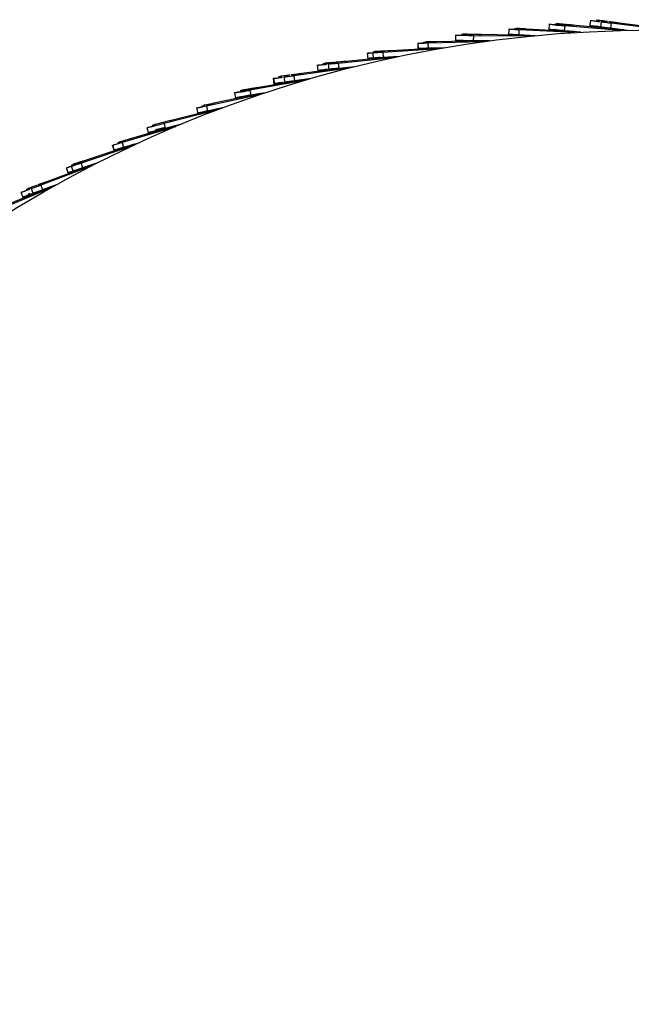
# Model space of a CAD drawing. Header units: millimetres. Extents: x 5 to 415, y 5 to 292.
# Tile 13 of 79: x 54 to 66, y 62 to 81. Entities that reach past the tile are written whole.
import ezdxf

# ---------------------------------------------------------------- set-up
doc = ezdxf.new("R2010")
doc.units = ezdxf.units.MM

msp = doc.modelspace()

# ---------------------------------------------------------------- linework, layer by layer
at = {"color": 7, "linetype": 'Continuous', "lineweight": 25}
for p, q in [((64.416, 81.353), (64.405, 81.228)), ((64.43, 81.341), (64.432, 81.341)), ((64.572, 81.366), (64.569, 81.327)), ((64.723, 81.314), (64.714, 81.214)), ((65.824, 81.219), (64.723, 81.314)), ((64.879, 81.325), (64.877, 81.301)), ((65.883, 81.232), (64.879, 81.325)), ((65.231, 81.427), (65.216, 81.302)), ((65.352, 81.432), (65.348, 81.399)), ((65.389, 81.434), (65.384, 81.395)), ((65.447, 81.4), (65.431, 81.276)), ((65.604, 81.406), (65.599, 81.368)), ((65.644, 81.363), (65.631, 81.263)), ((66.741, 81.226), (65.644, 81.363)), ((65.801, 81.368), (65.797, 81.343)), ((66.746, 81.244), (65.801, 81.368)), ((62.557, 81.133), (62.556, 81.008)), ((62.677, 81.152), (62.676, 81.119)), ((62.713, 81.158), (62.712, 81.118)), ((62.908, 81.116), (62.907, 81.016)), ((64.013, 81.104), (62.908, 81.116)), ((63.027, 81.133), (63.027, 81.115)), ((63.063, 81.139), (63.063, 81.114)), ((64.017, 81.122), (63.063, 81.139)), ((63.614, 81.254), (63.607, 81.129)), ((63.81, 81.132), (63.73, 81.136)), ((63.734, 81.268), (63.732, 81.236)), ((63.82, 81.133), (63.738, 81.138)), ((63.77, 81.272), (63.768, 81.234)), ((63.813, 81.232), (63.808, 81.132)), ((64.138, 81.116), (63.808, 81.132)), ((63.81, 81.132), (63.81, 81.132)), ((64.006, 81.122), (63.81, 81.132)), ((64.917, 81.178), (63.813, 81.232)), ((63.933, 81.245), (63.824, 81.251)), ((63.969, 81.243), (63.933, 81.245)), ((63.969, 81.249), (63.968, 81.225)), ((64.923, 81.196), (63.969, 81.249)), ((65.043, 81.186), (64.714, 81.214)), ((64.715, 81.214), (64.715, 81.214)), ((64.912, 81.197), (64.715, 81.214)), ((65.961, 81.222), (65.631, 81.263)), ((65.633, 81.263), (65.633, 81.263)), ((65.871, 81.233), (65.633, 81.263)), ((61.805, 80.974), (61.809, 80.849)), ((61.807, 80.974), (61.81, 80.849)), ((61.924, 80.996), (61.925, 80.964)), ((61.925, 80.997), (61.926, 80.965)), ((61.96, 81.004), (61.961, 80.965)), ((61.961, 81.004), (61.962, 80.965)), ((63.112, 80.995), (62.007, 80.967)), ((62.007, 80.967), (62.01, 80.867)), ((63.115, 81.014), (62.161, 80.995)), ((62.161, 80.995), (62.162, 80.971)), ((63.237, 81.012), (62.907, 81.016)), ((62.908, 81.016), (62.908, 81.016)), ((63.104, 81.014), (62.908, 81.016)), ((60.803, 80.776), (60.811, 80.652)), ((60.911, 80.783), (60.918, 80.658)), ((60.921, 80.804), (60.923, 80.771)), ((60.956, 80.813), (60.958, 80.774)), ((61.028, 80.81), (61.03, 80.778)), ((61.064, 80.819), (61.066, 80.781)), ((62.216, 80.854), (61.113, 80.784)), ((61.113, 80.784), (61.119, 80.684)), ((61.23, 80.81), (61.231, 80.791)), ((62.217, 80.872), (61.266, 80.818)), ((61.266, 80.818), (61.267, 80.793)), ((62.021, 80.869), (61.977, 80.868)), ((62.012, 80.867), (61.978, 80.866)), ((62.34, 80.875), (62.01, 80.867)), ((62.207, 80.871), (62.011, 80.866)), ((62.011, 80.867), (62.011, 80.866)), ((59.809, 80.538), (59.822, 80.413)), ((59.926, 80.57), (59.929, 80.537)), ((59.961, 80.58), (59.965, 80.541)), ((60.025, 80.559), (60.038, 80.435)), ((60.142, 80.591), (60.145, 80.559)), ((60.177, 80.601), (60.181, 80.563)), ((61.325, 80.678), (60.226, 80.567)), ((60.226, 80.567), (60.236, 80.468)), ((61.326, 80.697), (60.377, 80.607)), ((60.377, 80.607), (60.38, 80.583)), ((60.919, 80.674), (60.92, 80.658)), ((61.034, 80.704), (61.036, 80.685)), ((61.449, 80.705), (61.119, 80.684)), ((61.316, 80.696), (61.12, 80.683)), ((61.12, 80.684), (61.12, 80.683)), ((59.298, 80.35), (59.303, 80.312)), ((60.443, 80.47), (59.347, 80.318)), ((60.438, 80.488), (59.498, 80.364)), ((59.498, 80.364), (59.501, 80.339)), ((60.014, 80.447), (59.97, 80.443)), ((60.005, 80.445), (59.99, 80.443)), ((60.564, 80.501), (60.236, 80.468)), ((60.428, 80.487), (60.237, 80.467)), ((60.237, 80.468), (60.237, 80.467)), ((59.558, 80.226), (58.47, 80.033)), ((59.607, 80.253), (58.619, 80.084)), ((58.933, 80.273), (58.95, 80.149)), ((58.944, 80.277), (58.961, 80.153)), ((59.048, 80.31), (59.052, 80.277)), ((59.083, 80.321), (59.088, 80.282)), ((59.131, 80.187), (59.108, 80.184)), ((59.148, 80.303), (59.165, 80.179)), ((59.347, 80.318), (59.361, 80.219)), ((59.69, 80.265), (59.361, 80.219)), ((59.599, 80.252), (59.362, 80.219)), ((59.362, 80.219), (59.362, 80.219)), ((58.693, 79.952), (57.613, 79.718)), ((58.69, 79.97), (57.759, 79.775)), ((58.164, 79.991), (58.185, 79.868)), ((58.312, 80.044), (58.318, 80.006)), ((58.47, 80.033), (58.488, 79.934)), ((58.813, 79.992), (58.488, 79.934)), ((58.682, 79.968), (58.489, 79.934)), ((58.619, 80.084), (58.623, 80.06)), ((57.726, 79.762), (57.618, 79.739)), ((57.759, 79.775), (57.764, 79.751)), ((58.489, 79.934), (58.489, 79.934)), ((57.839, 79.646), (56.768, 79.372)), ((57.834, 79.664), (56.912, 79.434)), ((57.414, 79.688), (57.441, 79.566)), ((57.527, 79.732), (57.533, 79.701)), ((57.561, 79.746), (57.568, 79.709)), ((57.613, 79.718), (57.634, 79.62)), ((57.957, 79.69), (57.634, 79.62)), ((57.827, 79.662), (57.635, 79.62)), ((57.635, 79.621), (57.635, 79.62)), ((56.569, 79.362), (56.579, 79.323)), ((56.768, 79.372), (56.793, 79.275)), ((56.914, 79.428), (56.879, 79.42)), ((56.912, 79.434), (56.918, 79.41)), ((56.997, 79.308), (55.937, 78.994)), ((56.991, 79.326), (56.079, 79.062)), ((56.426, 79.297), (56.457, 79.176)), ((56.536, 79.347), (56.544, 79.315)), ((57.113, 79.357), (56.793, 79.275)), ((56.984, 79.324), (56.794, 79.275)), ((56.794, 79.275), (56.794, 79.275)), ((55.849, 79.002), (55.858, 78.971)), ((55.85, 79.002), (55.859, 78.971)), ((55.882, 79.018), (55.893, 78.981)), ((55.883, 79.018), (55.894, 78.982)), ((55.937, 78.994), (55.965, 78.898)), ((56.282, 78.992), (55.965, 78.898)), ((56.079, 79.062), (56.086, 79.038)), ((56.168, 78.939), (55.121, 78.586)), ((56.161, 78.956), (55.26, 78.659)), ((55.741, 78.949), (55.776, 78.829)), ((55.742, 78.95), (55.777, 78.83)), ((55.976, 78.904), (55.934, 78.891)), ((56.154, 78.954), (55.967, 78.899)), ((55.967, 78.899), (55.967, 78.899)), ((55.032, 78.59), (55.042, 78.56)), ((55.064, 78.608), (55.076, 78.571)), ((55.121, 78.586), (55.152, 78.491)), ((55.466, 78.597), (55.152, 78.491)), ((55.26, 78.659), (55.267, 78.635)), ((55.353, 78.539), (54.32, 78.147)), ((55.345, 78.556), (54.456, 78.225)), ((54.823, 78.499), (54.863, 78.381)), ((54.925, 78.533), (54.965, 78.415)), ((54.93, 78.556), (54.94, 78.525)), ((54.959, 78.438), (54.966, 78.415)), ((54.962, 78.574), (54.974, 78.537)), ((55.153, 78.492), (55.154, 78.491)), ((55.339, 78.554), (55.154, 78.491)), ((54.456, 78.225), (54.465, 78.202)), ((54.555, 78.11), (53.536, 77.679)), ((54.541, 78.125), (53.669, 77.763)), ((53.925, 78.011), (53.97, 77.894)), ((54.029, 78.073), (54.041, 78.042)), ((54.061, 78.092), (54.075, 78.054)), ((54.128, 78.088), (54.173, 77.971)), ((54.233, 78.149), (54.244, 78.119)), ((54.264, 78.167), (54.278, 78.131)), ((54.32, 78.147), (54.355, 78.054)), ((54.357, 78.055), (54.327, 78.043)), ((54.664, 78.171), (54.355, 78.054)), ((54.536, 78.122), (54.356, 78.054)), ((54.356, 78.054), (54.356, 78.054)), ((54.147, 77.977), (54.105, 77.961))]:
    msp.add_line(p, q, dxfattribs=at)
msp.add_circle((66.463, 56.928), 24.3, dxfattribs=at)
for points, knots in [([(64.723, 81.314), (64.669, 81.319), (64.561, 81.328), (64.517, 81.332), (64.528, 81.331), (64.582, 81.326), (64.651, 81.32), (64.726, 81.314), (64.751, 81.312), (64.703, 81.316), (64.618, 81.323), (64.525, 81.331), (64.452, 81.337), (64.409, 81.341), (64.419, 81.34), (64.421, 81.34)], [0, 0, 0, 0, 0.06569, 0.131071, 0.196424, 0.261852, 0.32735, 0.392866, 0.495802, 0.59881, 0.701898, 0.79394, 0.885898, 0.977713, 1, 1, 1, 1]), ([(64.533, 81.331), (64.532, 81.331), (64.502, 81.333), (64.455, 81.337), (64.411, 81.341), (64.421, 81.34), (64.423, 81.34)], [0, 0, 0, 0, 0.018024, 0.456247, 0.893789, 1, 1, 1, 1]), ([(64.569, 81.329), (64.557, 81.33), (64.523, 81.333), (64.536, 81.332), (64.561, 81.33), (64.569, 81.329)], [0, 0, 0, 0, 0.282524, 0.779109, 1, 1, 1, 1]), ([(64.576, 81.346), (64.576, 81.347), (64.551, 81.349), (64.53, 81.351), (64.539, 81.35), (64.541, 81.35)], [0, 0, 0, 0, 0.0072919, 0.8060957, 1, 1, 1, 1]), ([(64.879, 81.325), (64.825, 81.33), (64.718, 81.34), (64.673, 81.344), (64.685, 81.343), (64.739, 81.338), (64.808, 81.332), (64.883, 81.325), (64.908, 81.322), (64.86, 81.327), (64.775, 81.335), (64.681, 81.343), (64.609, 81.35), (64.566, 81.354), (64.575, 81.353), (64.577, 81.353)], [0, 0, 0, 0, 0.06569, 0.131071, 0.196424, 0.261852, 0.32735, 0.392866, 0.495802, 0.59881, 0.701898, 0.79394, 0.885898, 0.977713, 1, 1, 1, 1]), ([(64.843, 81.322), (64.789, 81.327), (64.682, 81.337), (64.637, 81.341), (64.649, 81.34), (64.702, 81.335), (64.771, 81.329), (64.847, 81.322), (64.871, 81.32), (64.824, 81.324), (64.764, 81.329), (64.733, 81.332)], [0, 0, 0, 0, 0.093589, 0.186739, 0.279847, 0.373063, 0.466378, 0.559719, 0.706372, 0.853129, 1, 1, 1, 1]), ([(65.399, 81.292), (65.384, 81.294), (65.336, 81.3), (65.273, 81.308), (65.223, 81.314), (65.223, 81.314), (65.223, 81.314)], [0, 0, 0, 0, 0.140204, 0.446073, 0.771643, 1, 1, 1, 1]), ([(65.4, 81.292), (65.385, 81.294), (65.338, 81.3), (65.274, 81.308), (65.224, 81.314), (65.224, 81.314), (65.224, 81.314)], [0, 0, 0, 0, 0.1402045, 0.4460734, 0.7716427, 1, 1, 1, 1]), ([(65.411, 81.392), (65.396, 81.393), (65.349, 81.399), (65.285, 81.407), (65.235, 81.413), (65.235, 81.413), (65.235, 81.413)], [0, 0, 0, 0, 0.140204, 0.446073, 0.771643, 1, 1, 1, 1]), ([(65.348, 81.4), (65.329, 81.402), (65.28, 81.408), (65.238, 81.414), (65.238, 81.414), (65.238, 81.414)], [0, 0, 0, 0, 0.284941, 0.705216, 1, 1, 1, 1]), ([(65.348, 81.401), (65.332, 81.403), (65.287, 81.409), (65.247, 81.414), (65.247, 81.414), (65.247, 81.414)], [0, 0, 0, 0, 0.248064, 0.690013, 1, 1, 1, 1]), ([(65.532, 81.396), (65.517, 81.398), (65.469, 81.404), (65.406, 81.413), (65.356, 81.419), (65.356, 81.419), (65.356, 81.419)], [0, 0, 0, 0, 0.140204, 0.446073, 0.771643, 1, 1, 1, 1]), ([(65.568, 81.398), (65.553, 81.4), (65.506, 81.406), (65.442, 81.415), (65.392, 81.421), (65.393, 81.421), (65.393, 81.421)], [0, 0, 0, 0, 0.140204, 0.446073, 0.771643, 1, 1, 1, 1]), ([(65.644, 81.363), (65.613, 81.366), (65.555, 81.374), (65.495, 81.381), (65.459, 81.386), (65.444, 81.387), (65.447, 81.387), (65.447, 81.387)], [0, 0, 0, 0, 0.273165, 0.518702, 0.739635, 0.938964, 1, 1, 1, 1]), ([(65.801, 81.368), (65.77, 81.372), (65.711, 81.379), (65.651, 81.387), (65.616, 81.392), (65.601, 81.394), (65.604, 81.393), (65.604, 81.393)], [0, 0, 0, 0, 0.273165, 0.518702, 0.739635, 0.938964, 1, 1, 1, 1]), ([(62.908, 81.116), (62.905, 81.116), (62.89, 81.116), (62.811, 81.117), (62.705, 81.118), (62.615, 81.12), (62.563, 81.12), (62.562, 81.12), (62.562, 81.12)], [0, 0, 0, 0, 0.048158, 0.268748, 0.489406, 0.709976, 0.883136, 1, 1, 1, 1]), ([(62.676, 81.119), (62.655, 81.119), (62.608, 81.12), (62.565, 81.12), (62.565, 81.12), (62.565, 81.12)], [0, 0, 0, 0, 0.330984, 0.730423, 1, 1, 1, 1]), ([(62.676, 81.121), (62.659, 81.121), (62.616, 81.122), (62.575, 81.122), (62.574, 81.122), (62.574, 81.122)], [0, 0, 0, 0, 0.2936452, 0.715377, 1, 1, 1, 1]), ([(62.713, 81.138), (62.702, 81.139), (62.68, 81.139), (62.681, 81.139), (62.682, 81.139)], [0, 0, 0, 0, 0.450271, 1, 1, 1, 1]), ([(63.063, 81.139), (63.06, 81.139), (63.045, 81.139), (62.966, 81.141), (62.861, 81.143), (62.771, 81.144), (62.718, 81.145), (62.718, 81.145), (62.718, 81.145)], [0, 0, 0, 0, 0.048158, 0.268748, 0.489406, 0.709976, 0.883136, 1, 1, 1, 1]), ([(63.808, 81.132), (63.754, 81.135), (63.646, 81.14), (63.604, 81.142), (63.612, 81.142), (63.614, 81.142)], [0, 0, 0, 0, 0.443594, 0.88675, 1, 1, 1, 1]), ([(63.81, 81.132), (63.756, 81.134), (63.648, 81.14), (63.606, 81.142), (63.613, 81.141), (63.615, 81.141)], [0, 0, 0, 0, 0.443594, 0.88675, 1, 1, 1, 1]), ([(63.813, 81.232), (63.759, 81.235), (63.651, 81.24), (63.609, 81.242), (63.617, 81.242), (63.618, 81.242)], [0, 0, 0, 0, 0.443594, 0.88675, 1, 1, 1, 1]), ([(63.732, 81.236), (63.71, 81.237), (63.636, 81.241), (63.612, 81.242), (63.619, 81.242), (63.621, 81.242)], [0, 0, 0, 0, 0.251748, 0.847702, 1, 1, 1, 1]), ([(63.732, 81.238), (63.714, 81.239), (63.644, 81.242), (63.622, 81.243), (63.629, 81.243), (63.63, 81.243)], [0, 0, 0, 0, 0.220703, 0.841383, 1, 1, 1, 1]), ([(63.769, 81.254), (63.752, 81.254), (63.73, 81.256), (63.736, 81.255), (63.738, 81.255)], [0, 0, 0, 0, 0.710064, 1, 1, 1, 1]), ([(63.969, 81.249), (63.915, 81.252), (63.807, 81.258), (63.765, 81.26), (63.773, 81.26), (63.774, 81.26)], [0, 0, 0, 0, 0.443594, 0.88675, 1, 1, 1, 1]), ([(64.714, 81.214), (64.66, 81.219), (64.553, 81.228), (64.508, 81.232), (64.52, 81.231), (64.573, 81.227), (64.642, 81.221), (64.718, 81.214), (64.743, 81.212), (64.695, 81.216), (64.61, 81.223), (64.516, 81.231), (64.444, 81.238), (64.401, 81.241), (64.41, 81.241), (64.412, 81.24)], [0, 0, 0, 0, 0.06569, 0.131071, 0.196424, 0.261852, 0.32735, 0.392866, 0.495802, 0.59881, 0.701898, 0.79394, 0.885898, 0.977713, 1, 1, 1, 1]), ([(64.714, 81.214), (64.707, 81.215), (64.689, 81.216), (64.61, 81.223), (64.518, 81.231), (64.445, 81.237), (64.402, 81.241), (64.411, 81.24), (64.413, 81.24)], [0, 0, 0, 0, 0.130518, 0.353937, 0.553416, 0.752712, 0.951698, 1, 1, 1, 1]), ([(64.715, 81.214), (64.661, 81.219), (64.554, 81.228), (64.509, 81.232), (64.521, 81.231), (64.575, 81.226), (64.644, 81.22), (64.718, 81.214), (64.745, 81.211), (64.721, 81.213), (64.715, 81.214)], [0, 0, 0, 0, 0.12233, 0.244086, 0.365787, 0.48763, 0.609602, 0.731608, 0.923299, 1, 1, 1, 1]), ([(64.524, 81.231), (64.525, 81.231), (64.526, 81.231), (64.577, 81.227), (64.644, 81.221), (64.72, 81.214), (64.745, 81.212), (64.697, 81.216), (64.613, 81.223), (64.554, 81.229), (64.527, 81.231)], [0, 0, 0, 0, 0.0523821, 0.1572676, 0.2622646, 0.3672912, 0.532304, 0.6974327, 0.8626905, 1, 1, 1, 1]), ([(64.574, 81.228), (64.559, 81.23), (64.543, 81.231), (64.531, 81.232), (64.53, 81.232)], [0, 0, 0, 0, 0.985558, 1, 1, 1, 1]), ([(64.716, 81.215), (64.654, 81.22), (64.592, 81.225), (64.574, 81.227), (64.574, 81.227)], [0, 0, 0, 0, 0.9908049, 1, 1, 1, 1]), ([(65.411, 81.293), (65.395, 81.295), (65.379, 81.297), (65.367, 81.298), (65.366, 81.298)], [0, 0, 0, 0, 0.985759, 1, 1, 1, 1]), ([(65.631, 81.263), (65.601, 81.267), (65.542, 81.274), (65.482, 81.282), (65.447, 81.286), (65.432, 81.288), (65.434, 81.288), (65.435, 81.288)], [0, 0, 0, 0, 0.273165, 0.518702, 0.739635, 0.938964, 1, 1, 1, 1]), ([(65.633, 81.263), (65.602, 81.267), (65.543, 81.274), (65.483, 81.281), (65.448, 81.286), (65.433, 81.288), (65.435, 81.287), (65.436, 81.287)], [0, 0, 0, 0, 0.273165, 0.518702, 0.739635, 0.938964, 1, 1, 1, 1]), ([(62.007, 80.967), (61.955, 80.965), (61.85, 80.963), (61.806, 80.961), (61.812, 80.962), (61.813, 80.962)], [0, 0, 0, 0, 0.424212, 0.846638, 1, 1, 1, 1]), ([(61.926, 80.965), (61.906, 80.964), (61.835, 80.962), (61.809, 80.962), (61.814, 80.962), (61.815, 80.962)], [0, 0, 0, 0, 0.231006, 0.795177, 1, 1, 1, 1]), ([(61.925, 80.966), (61.908, 80.966), (61.843, 80.964), (61.818, 80.964), (61.823, 80.964), (61.825, 80.964)], [0, 0, 0, 0, 0.195617, 0.785751, 1, 1, 1, 1]), ([(61.962, 80.985), (61.947, 80.984), (61.924, 80.984), (61.93, 80.984), (61.932, 80.984)], [0, 0, 0, 0, 0.6120855, 1, 1, 1, 1]), ([(62.161, 80.995), (62.109, 80.994), (62.005, 80.992), (61.96, 80.991), (61.966, 80.991), (61.967, 80.991)], [0, 0, 0, 0, 0.424212, 0.846638, 1, 1, 1, 1]), ([(62.907, 81.016), (62.904, 81.016), (62.888, 81.016), (62.81, 81.017), (62.704, 81.018), (62.614, 81.02), (62.562, 81.02), (62.561, 81.02), (62.561, 81.02)], [0, 0, 0, 0, 0.048158, 0.268748, 0.489406, 0.709976, 0.883136, 1, 1, 1, 1]), ([(62.908, 81.016), (62.905, 81.016), (62.89, 81.016), (62.811, 81.017), (62.705, 81.018), (62.616, 81.019), (62.563, 81.02), (62.563, 81.02), (62.563, 81.02)], [0, 0, 0, 0, 0.048158, 0.268748, 0.489406, 0.709976, 0.883136, 1, 1, 1, 1]), ([(61.113, 80.784), (61.039, 80.779), (60.892, 80.769), (60.812, 80.764), (60.812, 80.764), (60.811, 80.764)], [0, 0, 0, 0, 0.375669, 0.7501612, 1, 1, 1, 1]), ([(60.911, 80.77), (60.873, 80.768), (60.809, 80.764), (60.812, 80.764), (60.813, 80.764)], [0, 0, 0, 0, 0.5915714, 1, 1, 1, 1]), ([(60.923, 80.772), (60.92, 80.772), (60.851, 80.767), (60.817, 80.765), (60.815, 80.765), (60.814, 80.765)], [0, 0, 0, 0, 0.022741, 0.60893, 1, 1, 1, 1]), ([(60.923, 80.773), (60.884, 80.771), (60.82, 80.767), (60.822, 80.767), (60.823, 80.767)], [0, 0, 0, 0, 0.594815, 1, 1, 1, 1]), ([(61.065, 80.8), (61.053, 80.799), (60.973, 80.795), (60.932, 80.792), (60.93, 80.792), (60.929, 80.792)], [0, 0, 0, 0, 0.092737, 0.63694, 1, 1, 1, 1]), ([(61.266, 80.818), (61.192, 80.814), (61.045, 80.805), (60.965, 80.801), (60.965, 80.801), (60.965, 80.801)], [0, 0, 0, 0, 0.375669, 0.7501612, 1, 1, 1, 1]), ([(62.01, 80.867), (61.957, 80.865), (61.853, 80.863), (61.809, 80.861), (61.814, 80.862), (61.816, 80.862)], [0, 0, 0, 0, 0.424212, 0.846638, 1, 1, 1, 1]), ([(62.011, 80.866), (61.959, 80.865), (61.854, 80.862), (61.81, 80.861), (61.815, 80.861), (61.817, 80.861)], [0, 0, 0, 0, 0.424212, 0.846638, 1, 1, 1, 1]), ([(59.993, 80.544), (59.978, 80.542), (59.93, 80.537), (59.866, 80.531), (59.816, 80.526), (59.816, 80.526), (59.816, 80.526)], [0, 0, 0, 0, 0.140204, 0.446073, 0.771643, 1, 1, 1, 1]), ([(59.929, 80.538), (59.91, 80.536), (59.861, 80.531), (59.818, 80.526), (59.818, 80.526), (59.818, 80.526)], [0, 0, 0, 0, 0.284743, 0.705134, 1, 1, 1, 1]), ([(59.929, 80.539), (59.913, 80.538), (59.868, 80.533), (59.828, 80.529), (59.828, 80.529), (59.828, 80.529)], [0, 0, 0, 0, 0.247844, 0.689922, 1, 1, 1, 1]), ([(60.109, 80.575), (60.094, 80.574), (60.046, 80.569), (59.983, 80.563), (59.932, 80.558), (59.933, 80.558), (59.933, 80.558)], [0, 0, 0, 0, 0.1402045, 0.4460734, 0.7716427, 1, 1, 1, 1]), ([(60.144, 80.585), (60.129, 80.584), (60.081, 80.579), (60.018, 80.573), (59.967, 80.568), (59.968, 80.568), (59.968, 80.568)], [0, 0, 0, 0, 0.140204, 0.446073, 0.771643, 1, 1, 1, 1]), ([(60.226, 80.567), (60.195, 80.564), (60.136, 80.558), (60.076, 80.552), (60.041, 80.548), (60.026, 80.547), (60.028, 80.547), (60.028, 80.547)], [0, 0, 0, 0, 0.273165, 0.518702, 0.739635, 0.938964, 1, 1, 1, 1]), ([(60.179, 80.582), (60.172, 80.581), (60.153, 80.579), (60.143, 80.578), (60.145, 80.579), (60.145, 80.579)], [0, 0, 0, 0, 0.3249134, 0.8417443, 1, 1, 1, 1]), ([(60.377, 80.607), (60.347, 80.604), (60.288, 80.599), (60.228, 80.593), (60.193, 80.59), (60.178, 80.588), (60.18, 80.588), (60.18, 80.588)], [0, 0, 0, 0, 0.273165, 0.518702, 0.739635, 0.938964, 1, 1, 1, 1]), ([(61.119, 80.684), (61.045, 80.679), (60.898, 80.67), (60.818, 80.665), (60.818, 80.665), (60.818, 80.665)], [0, 0, 0, 0, 0.375669, 0.7501612, 1, 1, 1, 1]), ([(60.92, 80.671), (60.881, 80.669), (60.817, 80.665), (60.819, 80.665), (60.82, 80.665)], [0, 0, 0, 0, 0.5948151, 1, 1, 1, 1]), ([(61.12, 80.683), (61.046, 80.679), (60.899, 80.669), (60.819, 80.664), (60.819, 80.664), (60.819, 80.664)], [0, 0, 0, 0, 0.375669, 0.750161, 1, 1, 1, 1]), ([(60.92, 80.673), (60.886, 80.671), (60.825, 80.667), (60.828, 80.667), (60.829, 80.667)], [0, 0, 0, 0, 0.567909, 1, 1, 1, 1]), ([(59.498, 80.364), (59.467, 80.36), (59.409, 80.352), (59.349, 80.344), (59.313, 80.339), (59.299, 80.337), (59.301, 80.338), (59.301, 80.338)], [0, 0, 0, 0, 0.273165, 0.518702, 0.739635, 0.938964, 1, 1, 1, 1]), ([(60.003, 80.444), (59.988, 80.443), (59.94, 80.438), (59.876, 80.431), (59.826, 80.426), (59.826, 80.426), (59.826, 80.426)], [0, 0, 0, 0, 0.1402045, 0.4460734, 0.7716427, 1, 1, 1, 1]), ([(60.004, 80.444), (59.989, 80.442), (59.941, 80.438), (59.877, 80.431), (59.827, 80.426), (59.828, 80.426), (59.828, 80.426)], [0, 0, 0, 0, 0.140204, 0.446073, 0.771643, 1, 1, 1, 1]), ([(59.943, 80.438), (59.922, 80.436), (59.872, 80.431), (59.828, 80.427), (59.828, 80.427), (59.828, 80.427)], [0, 0, 0, 0, 0.296919, 0.710153, 1, 1, 1, 1]), ([(60.236, 80.468), (60.205, 80.465), (60.146, 80.459), (60.086, 80.453), (60.051, 80.449), (60.036, 80.447), (60.038, 80.448), (60.038, 80.448)], [0, 0, 0, 0, 0.273165, 0.518702, 0.739635, 0.938964, 1, 1, 1, 1]), ([(60.237, 80.467), (60.206, 80.464), (60.148, 80.458), (60.087, 80.452), (60.052, 80.449), (60.037, 80.447), (60.039, 80.447), (60.04, 80.448)], [0, 0, 0, 0, 0.273165, 0.518702, 0.739635, 0.938964, 1, 1, 1, 1]), ([(60.205, 80.465), (60.186, 80.463), (60.139, 80.458), (60.088, 80.453), (60.053, 80.449), (60.038, 80.448), (60.04, 80.448), (60.041, 80.448)], [0, 0, 0, 0, 0.191792, 0.464819, 0.710486, 0.932131, 1, 1, 1, 1]), ([(60.204, 80.466), (60.189, 80.465), (60.146, 80.46), (60.098, 80.456), (60.062, 80.452), (60.047, 80.451), (60.049, 80.451), (60.05, 80.451)], [0, 0, 0, 0, 0.1618808, 0.4450117, 0.6997708, 0.9296194, 1, 1, 1, 1]), ([(59.115, 80.286), (59.1, 80.284), (59.053, 80.277), (58.989, 80.268), (58.939, 80.261), (58.94, 80.261), (58.94, 80.261)], [0, 0, 0, 0, 0.140204, 0.446073, 0.771643, 1, 1, 1, 1]), ([(59.052, 80.277), (59.033, 80.275), (58.984, 80.268), (58.942, 80.262), (58.942, 80.262), (58.942, 80.262)], [0, 0, 0, 0, 0.284718, 0.705124, 1, 1, 1, 1]), ([(59.052, 80.279), (59.036, 80.277), (58.991, 80.271), (58.951, 80.265), (58.951, 80.265), (58.951, 80.265)], [0, 0, 0, 0, 0.247817, 0.689911, 1, 1, 1, 1]), ([(59.129, 80.187), (59.114, 80.185), (59.067, 80.178), (59.003, 80.169), (58.953, 80.162), (58.954, 80.162), (58.954, 80.162)], [0, 0, 0, 0, 0.140204, 0.446073, 0.771643, 1, 1, 1, 1]), ([(59.13, 80.187), (59.115, 80.185), (59.068, 80.178), (59.004, 80.169), (58.954, 80.162), (58.955, 80.162), (58.955, 80.162)], [0, 0, 0, 0, 0.1402045, 0.4460734, 0.7716427, 1, 1, 1, 1]), ([(59.069, 80.179), (59.049, 80.176), (58.999, 80.169), (58.956, 80.163), (58.956, 80.163), (58.956, 80.163)], [0, 0, 0, 0, 0.296989, 0.710182, 1, 1, 1, 1]), ([(59.077, 80.182), (59.057, 80.179), (59.008, 80.172), (58.965, 80.166), (58.965, 80.166), (58.965, 80.166)], [0, 0, 0, 0, 0.291003, 0.707715, 1, 1, 1, 1]), ([(59.085, 80.302), (59.075, 80.301), (59.052, 80.298), (59.054, 80.298), (59.055, 80.298)], [0, 0, 0, 0, 0.416566, 1, 1, 1, 1]), ([(59.266, 80.333), (59.251, 80.331), (59.203, 80.325), (59.139, 80.316), (59.089, 80.31), (59.09, 80.31), (59.09, 80.31)], [0, 0, 0, 0, 0.140204, 0.446073, 0.771643, 1, 1, 1, 1]), ([(59.141, 80.19), (59.125, 80.188), (59.108, 80.186), (59.096, 80.184), (59.096, 80.184)], [0, 0, 0, 0, 0.988932, 1, 1, 1, 1]), ([(59.231, 80.322), (59.215, 80.32), (59.184, 80.316), (59.162, 80.313), (59.15, 80.311)], [0, 0, 0, 0, 0.49116, 1, 1, 1, 1]), ([(59.347, 80.318), (59.317, 80.314), (59.258, 80.306), (59.198, 80.297), (59.163, 80.293), (59.149, 80.29), (59.151, 80.291), (59.151, 80.291)], [0, 0, 0, 0, 0.273165, 0.518702, 0.739635, 0.938964, 1, 1, 1, 1]), ([(59.361, 80.219), (59.33, 80.215), (59.272, 80.207), (59.212, 80.198), (59.177, 80.193), (59.162, 80.191), (59.164, 80.192), (59.165, 80.192)], [0, 0, 0, 0, 0.273165, 0.518702, 0.739635, 0.938964, 1, 1, 1, 1]), ([(59.362, 80.219), (59.332, 80.215), (59.273, 80.207), (59.213, 80.198), (59.178, 80.193), (59.163, 80.191), (59.165, 80.192), (59.166, 80.192)], [0, 0, 0, 0, 0.273165, 0.518702, 0.739635, 0.938964, 1, 1, 1, 1]), ([(59.322, 80.214), (59.306, 80.212), (59.263, 80.206), (59.215, 80.199), (59.179, 80.194), (59.164, 80.192), (59.166, 80.192), (59.167, 80.192)], [0, 0, 0, 0, 0.1668434, 0.4482978, 0.7015485, 0.9300362, 1, 1, 1, 1]), ([(59.321, 80.215), (59.309, 80.214), (59.269, 80.208), (59.224, 80.202), (59.188, 80.197), (59.174, 80.195), (59.176, 80.195), (59.176, 80.195)], [0, 0, 0, 0, 0.135018, 0.427224, 0.690148, 0.927364, 1, 1, 1, 1]), ([(58.47, 80.033), (58.417, 80.023), (58.311, 80.004), (58.267, 79.997), (58.278, 79.999), (58.331, 80.008), (58.4, 80.02), (58.474, 80.033), (58.499, 80.038), (58.451, 80.029), (58.367, 80.014), (58.275, 79.998), (58.203, 79.985), (58.161, 79.978), (58.17, 79.979), (58.172, 79.98)], [0, 0, 0, 0, 0.06569, 0.131071, 0.196424, 0.261852, 0.32735, 0.392866, 0.495802, 0.59881, 0.701898, 0.79394, 0.885898, 0.977713, 1, 1, 1, 1]), ([(58.283, 80), (58.282, 80), (58.253, 79.994), (58.206, 79.986), (58.163, 79.978), (58.172, 79.98), (58.174, 79.98)], [0, 0, 0, 0, 0.01776, 0.456101, 0.893761, 1, 1, 1, 1]), ([(58.283, 80.001), (58.26, 79.997), (58.212, 79.989), (58.172, 79.982), (58.181, 79.983), (58.183, 79.984)], [0, 0, 0, 0, 0.424508, 0.88759, 1, 1, 1, 1]), ([(58.315, 80.025), (58.297, 80.022), (58.275, 80.019), (58.284, 80.02), (58.285, 80.02)], [0, 0, 0, 0, 0.784412, 1, 1, 1, 1]), ([(58.619, 80.084), (58.565, 80.075), (58.459, 80.057), (58.415, 80.049), (58.426, 80.051), (58.479, 80.06), (58.548, 80.072), (58.622, 80.085), (58.647, 80.089), (58.6, 80.081), (58.515, 80.066), (58.423, 80.051), (58.351, 80.038), (58.309, 80.031), (58.318, 80.033), (58.32, 80.033)], [0, 0, 0, 0, 0.06569, 0.131071, 0.196424, 0.261852, 0.32735, 0.392866, 0.495802, 0.59881, 0.701898, 0.79394, 0.885898, 0.977713, 1, 1, 1, 1]), ([(58.584, 80.072), (58.531, 80.063), (58.425, 80.044), (58.381, 80.037), (58.392, 80.039), (58.445, 80.048), (58.514, 80.06), (58.588, 80.073), (58.613, 80.077), (58.565, 80.069), (58.481, 80.054), (58.388, 80.038), (58.343, 80.03), (58.32, 80.026)], [0, 0, 0, 0, 0.074229, 0.148108, 0.221956, 0.295888, 0.369899, 0.443931, 0.560247, 0.676644, 0.793133, 0.897139, 1, 1, 1, 1]), ([(57.759, 79.775), (57.706, 79.764), (57.601, 79.742), (57.559, 79.733), (57.567, 79.735), (57.569, 79.735)], [0, 0, 0, 0, 0.443594, 0.88675, 1, 1, 1, 1]), ([(58.488, 79.934), (58.434, 79.925), (58.328, 79.906), (58.284, 79.898), (58.296, 79.9), (58.349, 79.91), (58.417, 79.922), (58.491, 79.935), (58.516, 79.939), (58.469, 79.931), (58.385, 79.916), (58.292, 79.9), (58.221, 79.887), (58.178, 79.879), (58.187, 79.881), (58.189, 79.881)], [0, 0, 0, 0, 0.06569, 0.131071, 0.196424, 0.261852, 0.32735, 0.392866, 0.495802, 0.59881, 0.701898, 0.79394, 0.885898, 0.977713, 1, 1, 1, 1]), ([(58.488, 79.934), (58.481, 79.933), (58.463, 79.93), (58.384, 79.916), (58.294, 79.9), (58.222, 79.887), (58.179, 79.879), (58.189, 79.881), (58.19, 79.881)], [0, 0, 0, 0, 0.130848, 0.354182, 0.553586, 0.752806, 0.951716, 1, 1, 1, 1]), ([(58.301, 79.902), (58.3, 79.901), (58.27, 79.896), (58.223, 79.888), (58.18, 79.88), (58.189, 79.882), (58.191, 79.882)], [0, 0, 0, 0, 0.021894, 0.45839, 0.894208, 1, 1, 1, 1]), ([(58.287, 79.901), (58.268, 79.897), (58.226, 79.89), (58.189, 79.883), (58.199, 79.885), (58.2, 79.885)], [0, 0, 0, 0, 0.369526, 0.87685, 1, 1, 1, 1]), ([(58.489, 79.934), (58.436, 79.925), (58.33, 79.906), (58.285, 79.898), (58.297, 79.9), (58.35, 79.91), (58.419, 79.922), (58.491, 79.935), (58.518, 79.939), (58.495, 79.935), (58.488, 79.934)], [0, 0, 0, 0, 0.12233, 0.244086, 0.365787, 0.48763, 0.609602, 0.731608, 0.923299, 1, 1, 1, 1]), ([(58.498, 79.938), (58.491, 79.937), (58.473, 79.934), (58.408, 79.922), (58.363, 79.914), (58.349, 79.912)], [0, 0, 0, 0, 0.294751, 0.786263, 1, 1, 1, 1]), ([(57.613, 79.718), (57.56, 79.707), (57.454, 79.684), (57.413, 79.675), (57.421, 79.677), (57.422, 79.677)], [0, 0, 0, 0, 0.443594, 0.88675, 1, 1, 1, 1]), ([(57.533, 79.701), (57.512, 79.697), (57.44, 79.681), (57.416, 79.676), (57.423, 79.677), (57.424, 79.678)], [0, 0, 0, 0, 0.251613, 0.847674, 1, 1, 1, 1]), ([(57.533, 79.703), (57.515, 79.699), (57.447, 79.684), (57.425, 79.68), (57.432, 79.681), (57.433, 79.681)], [0, 0, 0, 0, 0.220557, 0.841353, 1, 1, 1, 1]), ([(57.634, 79.62), (57.581, 79.609), (57.476, 79.586), (57.435, 79.577), (57.442, 79.579), (57.444, 79.579)], [0, 0, 0, 0, 0.443594, 0.88675, 1, 1, 1, 1]), ([(57.635, 79.62), (57.582, 79.609), (57.477, 79.586), (57.436, 79.577), (57.443, 79.579), (57.445, 79.579)], [0, 0, 0, 0, 0.443594, 0.88675, 1, 1, 1, 1]), ([(57.636, 79.621), (57.583, 79.61), (57.478, 79.587), (57.436, 79.578), (57.444, 79.58), (57.446, 79.58)], [0, 0, 0, 0, 0.443594, 0.88675, 1, 1, 1, 1]), ([(57.645, 79.625), (57.592, 79.613), (57.487, 79.591), (57.446, 79.582), (57.453, 79.583), (57.455, 79.584)], [0, 0, 0, 0, 0.443594, 0.88675, 1, 1, 1, 1]), ([(57.564, 79.728), (57.549, 79.724), (57.526, 79.72), (57.533, 79.721), (57.535, 79.721)], [0, 0, 0, 0, 0.710917, 1, 1, 1, 1]), ([(56.768, 79.372), (56.766, 79.371), (56.751, 79.367), (56.675, 79.348), (56.572, 79.322), (56.485, 79.299), (56.434, 79.286), (56.434, 79.286), (56.434, 79.286)], [0, 0, 0, 0, 0.048158, 0.268748, 0.489406, 0.709976, 0.883136, 1, 1, 1, 1]), ([(56.912, 79.434), (56.91, 79.434), (56.895, 79.43), (56.819, 79.411), (56.716, 79.385), (56.629, 79.364), (56.578, 79.351), (56.578, 79.351), (56.577, 79.351)], [0, 0, 0, 0, 0.048158, 0.268748, 0.489406, 0.709976, 0.883136, 1, 1, 1, 1]), ([(56.544, 79.314), (56.523, 79.309), (56.478, 79.297), (56.435, 79.287), (56.435, 79.286), (56.435, 79.286)], [0, 0, 0, 0, 0.33444, 0.731815, 1, 1, 1, 1]), ([(56.544, 79.315), (56.524, 79.31), (56.478, 79.298), (56.436, 79.287), (56.436, 79.287), (56.436, 79.287)], [0, 0, 0, 0, 0.330857, 0.730371, 1, 1, 1, 1]), ([(56.544, 79.316), (56.527, 79.312), (56.485, 79.301), (56.445, 79.291), (56.445, 79.291), (56.445, 79.291)], [0, 0, 0, 0, 0.293503, 0.71532, 1, 1, 1, 1]), ([(56.793, 79.275), (56.79, 79.274), (56.776, 79.271), (56.7, 79.251), (56.597, 79.225), (56.51, 79.203), (56.459, 79.19), (56.459, 79.189), (56.459, 79.189)], [0, 0, 0, 0, 0.048158, 0.268748, 0.489406, 0.709976, 0.883136, 1, 1, 1, 1]), ([(56.794, 79.275), (56.792, 79.274), (56.777, 79.271), (56.701, 79.251), (56.598, 79.225), (56.511, 79.203), (56.46, 79.19), (56.46, 79.19), (56.46, 79.19)], [0, 0, 0, 0, 0.048158, 0.268748, 0.489406, 0.709976, 0.883136, 1, 1, 1, 1]), ([(56.572, 79.219), (56.55, 79.213), (56.504, 79.201), (56.461, 79.19), (56.461, 79.19), (56.461, 79.19)], [0, 0, 0, 0, 0.3427842, 0.7351774, 1, 1, 1, 1]), ([(56.571, 79.22), (56.553, 79.216), (56.51, 79.205), (56.47, 79.194), (56.47, 79.194), (56.469, 79.194)], [0, 0, 0, 0, 0.303731, 0.719441, 1, 1, 1, 1]), ([(56.574, 79.343), (56.564, 79.341), (56.542, 79.335), (56.543, 79.335), (56.544, 79.336)], [0, 0, 0, 0, 0.4515884, 1, 1, 1, 1]), ([(56.788, 79.294), (56.762, 79.287), (56.702, 79.272), (56.628, 79.254), (56.604, 79.248), (56.598, 79.246)], [0, 0, 0, 0, 0.368372, 0.835806, 1, 1, 1, 1]), ([(56.793, 79.275), (56.791, 79.275), (56.776, 79.271), (56.703, 79.252), (56.63, 79.234), (56.6, 79.226), (56.6, 79.226)], [0, 0, 0, 0, 0.077243, 0.537688, 0.998273, 1, 1, 1, 1]), ([(56.793, 79.277), (56.767, 79.27), (56.716, 79.257), (56.637, 79.237), (56.605, 79.229), (56.604, 79.229)], [0, 0, 0, 0, 0.476789, 0.968471, 1, 1, 1, 1]), ([(55.937, 78.994), (55.887, 78.979), (55.787, 78.95), (55.744, 78.937), (55.75, 78.939), (55.751, 78.939)], [0, 0, 0, 0, 0.424212, 0.846638, 1, 1, 1, 1]), ([(55.858, 78.971), (55.839, 78.966), (55.772, 78.946), (55.747, 78.938), (55.752, 78.94), (55.753, 78.94)], [0, 0, 0, 0, 0.22706, 0.794126, 1, 1, 1, 1]), ([(55.858, 78.971), (55.839, 78.965), (55.771, 78.945), (55.746, 78.938), (55.751, 78.939), (55.752, 78.939)], [0, 0, 0, 0, 0.230186, 0.794959, 1, 1, 1, 1]), ([(55.858, 78.973), (55.842, 78.968), (55.779, 78.949), (55.756, 78.943), (55.761, 78.944), (55.762, 78.944)], [0, 0, 0, 0, 0.195529, 0.785728, 1, 1, 1, 1]), ([(55.888, 79), (55.875, 78.996), (55.852, 78.99), (55.858, 78.991), (55.86, 78.992)], [0, 0, 0, 0, 0.613065, 1, 1, 1, 1]), ([(56.079, 79.062), (56.029, 79.047), (55.928, 79.018), (55.886, 79.006), (55.891, 79.008), (55.893, 79.008)], [0, 0, 0, 0, 0.424212, 0.846638, 1, 1, 1, 1]), ([(55.965, 78.898), (55.915, 78.884), (55.815, 78.854), (55.773, 78.841), (55.778, 78.843), (55.779, 78.843)], [0, 0, 0, 0, 0.424212, 0.846638, 1, 1, 1, 1]), ([(55.967, 78.899), (55.916, 78.884), (55.816, 78.854), (55.774, 78.841), (55.779, 78.843), (55.781, 78.844)], [0, 0, 0, 0, 0.424212, 0.846638, 1, 1, 1, 1]), ([(55.898, 78.879), (55.874, 78.872), (55.803, 78.851), (55.775, 78.842), (55.78, 78.844), (55.781, 78.844)], [0, 0, 0, 0, 0.262161, 0.803475, 1, 1, 1, 1]), ([(55.897, 78.88), (55.877, 78.874), (55.809, 78.854), (55.784, 78.847), (55.789, 78.848), (55.79, 78.849)], [0, 0, 0, 0, 0.23118, 0.795224, 1, 1, 1, 1]), ([(55.121, 78.586), (55.05, 78.562), (54.911, 78.515), (54.835, 78.49), (54.835, 78.49), (54.835, 78.49)], [0, 0, 0, 0, 0.375669, 0.750161, 1, 1, 1, 1]), ([(55.227, 78.642), (55.157, 78.619), (55.017, 78.572), (54.941, 78.547), (54.941, 78.547), (54.941, 78.547)], [0, 0, 0, 0, 0.375669, 0.750161, 1, 1, 1, 1]), ([(55.26, 78.659), (55.19, 78.636), (55.049, 78.589), (54.973, 78.564), (54.973, 78.564), (54.973, 78.564)], [0, 0, 0, 0, 0.375669, 0.750161, 1, 1, 1, 1]), ([(54.929, 78.521), (54.893, 78.509), (54.832, 78.489), (54.835, 78.489), (54.836, 78.49)], [0, 0, 0, 0, 0.591912, 1, 1, 1, 1]), ([(54.94, 78.526), (54.938, 78.525), (54.872, 78.503), (54.84, 78.492), (54.838, 78.491), (54.836, 78.491)], [0, 0, 0, 0, 0.022741, 0.60893, 1, 1, 1, 1]), ([(54.974, 78.539), (54.963, 78.535), (54.887, 78.509), (54.848, 78.496), (54.846, 78.495), (54.845, 78.495)], [0, 0, 0, 0, 0.092096, 0.636684, 1, 1, 1, 1]), ([(55.152, 78.491), (55.082, 78.468), (54.943, 78.42), (54.867, 78.395), (54.867, 78.395), (54.867, 78.395)], [0, 0, 0, 0, 0.375669, 0.750161, 1, 1, 1, 1]), ([(55.154, 78.491), (55.084, 78.468), (54.944, 78.421), (54.868, 78.395), (54.868, 78.395), (54.868, 78.395)], [0, 0, 0, 0, 0.375669, 0.750161, 1, 1, 1, 1]), ([(55.077, 78.466), (55.037, 78.452), (54.928, 78.416), (54.87, 78.396), (54.869, 78.396), (54.868, 78.396)], [0, 0, 0, 0, 0.262224, 0.704764, 1, 1, 1, 1]), ([(54.963, 78.429), (54.93, 78.418), (54.873, 78.399), (54.876, 78.4), (54.877, 78.4)], [0, 0, 0, 0, 0.567909, 1, 1, 1, 1]), ([(55.076, 78.467), (55.033, 78.453), (54.988, 78.438), (54.971, 78.432), (54.97, 78.432)], [0, 0, 0, 0, 0.931543, 1, 1, 1, 1]), ([(54.456, 78.225), (54.427, 78.215), (54.372, 78.194), (54.315, 78.173), (54.282, 78.161), (54.268, 78.156), (54.27, 78.156), (54.27, 78.156)], [0, 0, 0, 0, 0.273165, 0.518702, 0.739635, 0.938964, 1, 1, 1, 1]), ([(54.425, 78.207), (54.396, 78.196), (54.341, 78.176), (54.292, 78.158), (54.275, 78.152), (54.271, 78.15)], [0, 0, 0, 0, 0.445218, 0.845407, 1, 1, 1, 1]), ([(54.101, 78.064), (54.087, 78.059), (54.042, 78.042), (53.982, 78.019), (53.935, 78.001), (53.935, 78.001), (53.935, 78.001)], [0, 0, 0, 0, 0.140204, 0.446073, 0.771643, 1, 1, 1, 1]), ([(54.041, 78.042), (54.022, 78.034), (53.977, 78.017), (53.936, 78.002), (53.936, 78.002), (53.936, 78.002)], [0, 0, 0, 0, 0.288448, 0.706661, 1, 1, 1, 1]), ([(54.041, 78.042), (54.023, 78.035), (53.977, 78.018), (53.937, 78.003), (53.937, 78.003), (53.937, 78.003)], [0, 0, 0, 0, 0.284714, 0.705122, 1, 1, 1, 1]), ([(54.04, 78.044), (54.025, 78.038), (53.983, 78.022), (53.945, 78.008), (53.945, 78.008), (53.945, 78.008)], [0, 0, 0, 0, 0.247812, 0.689909, 1, 1, 1, 1]), ([(54.137, 78.1), (54.121, 78.094), (54.078, 78.078), (54.039, 78.063), (54.039, 78.063), (54.039, 78.063)], [0, 0, 0, 0, 0.26079, 0.695259, 1, 1, 1, 1]), ([(54.237, 78.144), (54.223, 78.139), (54.177, 78.122), (54.118, 78.1), (54.07, 78.082), (54.07, 78.082), (54.071, 78.082)], [0, 0, 0, 0, 0.140204, 0.446073, 0.771643, 1, 1, 1, 1]), ([(54.32, 78.147), (54.291, 78.136), (54.236, 78.116), (54.179, 78.094), (54.146, 78.082), (54.132, 78.076), (54.134, 78.077), (54.134, 78.077)], [0, 0, 0, 0, 0.273165, 0.518702, 0.739635, 0.938964, 1, 1, 1, 1]), ([(54.355, 78.054), (54.326, 78.043), (54.271, 78.022), (54.215, 78.001), (54.182, 77.988), (54.168, 77.983), (54.169, 77.983), (54.17, 77.984)], [0, 0, 0, 0, 0.273165, 0.518702, 0.739635, 0.938964, 1, 1, 1, 1]), ([(54.356, 78.054), (54.327, 78.043), (54.272, 78.022), (54.216, 78.001), (54.183, 77.988), (54.169, 77.983), (54.171, 77.984), (54.171, 77.984)], [0, 0, 0, 0, 0.273165, 0.518702, 0.739635, 0.938964, 1, 1, 1, 1]), ([(54.279, 78.027), (54.26, 78.02), (54.223, 78.006), (54.192, 77.994), (54.178, 77.989), (54.18, 77.989), (54.18, 77.99)], [0, 0, 0, 0, 0.322311, 0.633394, 0.914059, 1, 1, 1, 1]), ([(54.136, 77.971), (54.122, 77.965), (54.077, 77.948), (54.017, 77.926), (53.97, 77.908), (53.97, 77.908), (53.971, 77.908)], [0, 0, 0, 0, 0.140204, 0.446073, 0.771643, 1, 1, 1, 1]), ([(54.137, 77.971), (54.123, 77.966), (54.078, 77.949), (54.018, 77.926), (53.971, 77.908), (53.972, 77.908), (53.972, 77.908)], [0, 0, 0, 0, 0.140204, 0.446073, 0.771643, 1, 1, 1, 1]), ([(54.138, 77.972), (54.124, 77.967), (54.079, 77.95), (54.019, 77.927), (53.972, 77.909), (53.972, 77.909), (53.972, 77.909)], [0, 0, 0, 0, 0.140204, 0.446073, 0.771643, 1, 1, 1, 1]), ([(54.078, 77.951), (54.062, 77.945), (54.019, 77.929), (53.981, 77.914), (53.981, 77.914), (53.981, 77.914)], [0, 0, 0, 0, 0.258672, 0.694386, 1, 1, 1, 1]), ([(54.102, 77.98), (54.093, 77.977), (54.071, 77.968), (54.073, 77.969), (54.074, 77.97)], [0, 0, 0, 0, 0.416163, 1, 1, 1, 1])]:
    msp.add_open_spline(points, degree=3, knots=knots, dxfattribs=at)

doc.saveas('drawing.dxf')
